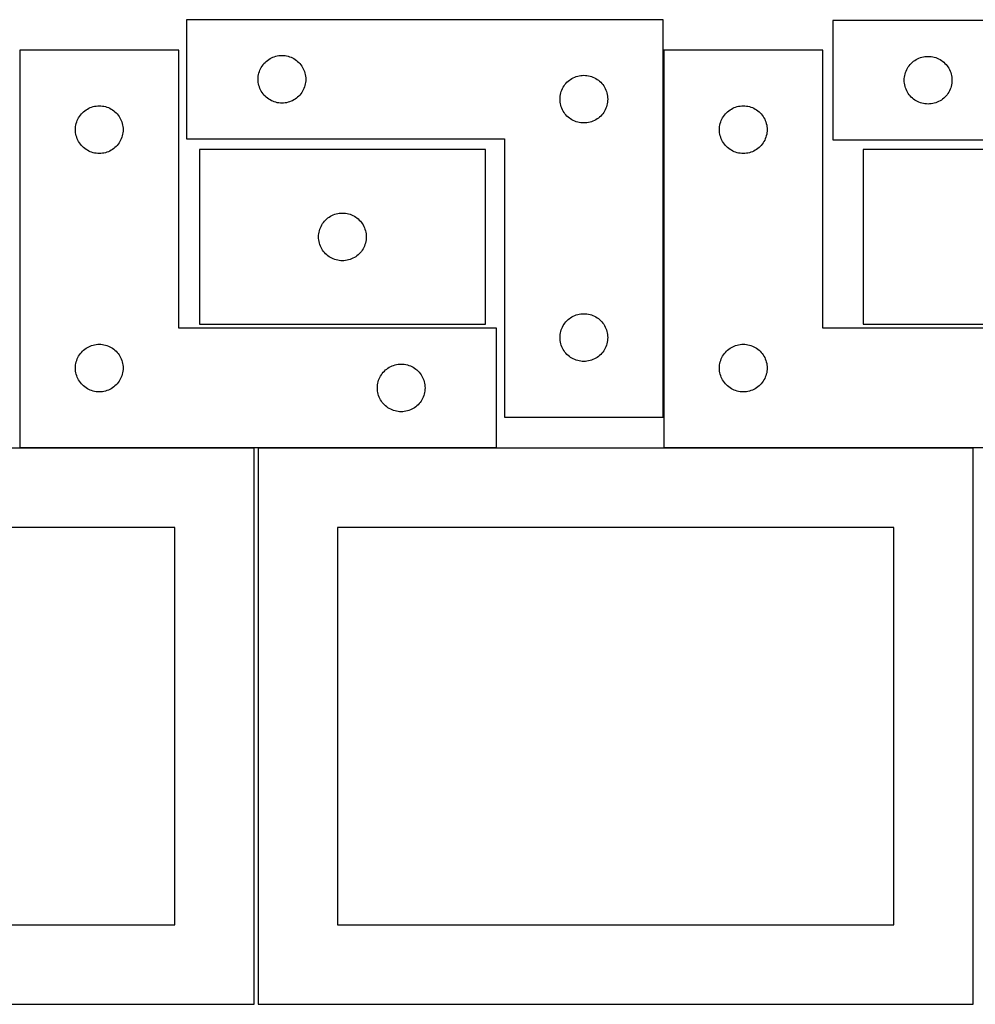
# Model space of a CAD drawing. Header units: millimetres. Extents: x 7 to 1243, y 7 to 2493.
# Tile 12 of 19: x 188 to 549, y 2122 to 2493. Entities that reach past the tile are written whole.
import ezdxf

# ---------------------------------------------------------------- set-up
doc = ezdxf.new("R2010")
doc.units = ezdxf.units.MM
doc.layers.add('COMMON', color=5, linetype='CONTINUOUS', true_color=0x0000ff)
doc.layers.add('CUT', color=7, linetype='CONTINUOUS', true_color=0x000000)

msp = doc.modelspace()

# ---------------------------------------------------------------- linework, layer by layer
at = {"layer": 'COMMON'}
for p, q in [((431.101719, 2343.445624), (431.101719, 2481.930532)), ((276.520933, 2331.830532), (188.041929, 2331.830532)), ((368.041929, 2331.830532), (278.041929, 2331.830532)), ((548.041929, 2331.830532), (431.201719, 2331.830532))]:
    msp.add_line(p, q, dxfattribs=at)
at = {"layer": 'CUT'}
for p, q in [((431.001718, 2493.445624), (251.001718, 2493.445624)), ((251.001718, 2493.445624), (251.001718, 2448.445624)), ((431.001718, 2343.445624), (431.001718, 2493.445624)), ((674.976754, 2493.103583), (494.976754, 2493.103583)), ((494.976754, 2493.103583), (494.976754, 2448.103583)), ((248.041929, 2481.930532), (188.041929, 2481.930532)), ((188.041929, 2481.930532), (188.041929, 2331.930532)), ((248.041929, 2376.930532), (248.041929, 2481.930532)), ((283.557567, 2479.260539), (284.108762, 2479.467995)), ((284.108762, 2479.467995), (284.672346, 2479.638956)), ((284.672346, 2479.638956), (285.245905, 2479.772691)), ((285.245905, 2479.772691), (285.826982, 2479.868627)), ((285.826982, 2479.868627), (286.41309, 2479.926354)), ((286.41309, 2479.926354), (287.001718, 2479.945624)), ((287.001718, 2479.945624), (287.590346, 2479.926354)), ((287.590346, 2479.926354), (288.176453, 2479.868627)), ((288.176453, 2479.868627), (288.757531, 2479.772691)), ((288.757531, 2479.772691), (289.331089, 2479.638956)), ((289.331089, 2479.638956), (289.894673, 2479.467995)), ((289.894673, 2479.467995), (290.445869, 2479.260539)), ((491.201719, 2481.930532), (431.201719, 2481.930532)), ((431.201719, 2481.930532), (431.201719, 2331.930532)), ((491.201719, 2376.930532), (491.201719, 2481.930532)), ((528.647383, 2479.296915), (529.220941, 2479.43065)), ((529.220941, 2479.43065), (529.802019, 2479.526586)), ((529.802019, 2479.526586), (530.388126, 2479.584313)), ((530.388126, 2479.584313), (530.976754, 2479.603583)), ((530.976754, 2479.603583), (531.565382, 2479.584313)), ((531.565382, 2479.584313), (532.15149, 2479.526586)), ((532.15149, 2479.526586), (532.732567, 2479.43065)), ((532.732567, 2479.43065), (533.306126, 2479.296915)), ((279.207489, 2475.445624), (279.518491, 2475.945756)), ((279.518491, 2475.945756), (279.861538, 2476.424477)), ((279.861538, 2476.424477), (280.235159, 2476.879736)), ((280.235159, 2476.879736), (280.637757, 2477.309585)), ((280.637757, 2477.309585), (281.067605, 2477.712182)), ((281.067605, 2477.712182), (281.522865, 2478.085804)), ((281.522865, 2478.085804), (282.001586, 2478.42885)), ((282.001586, 2478.42885), (282.501718, 2478.739852)), ((282.501718, 2478.739852), (283.021119, 2479.017478)), ((283.021119, 2479.017478), (283.557567, 2479.260539)), ((290.445869, 2479.260539), (290.982316, 2479.017478)), ((290.982316, 2479.017478), (291.501718, 2478.739852)), ((291.501718, 2478.739852), (292.00185, 2478.42885)), ((292.00185, 2478.42885), (292.480571, 2478.085804)), ((292.480571, 2478.085804), (292.93583, 2477.712182)), ((292.93583, 2477.712182), (293.365679, 2477.309585)), ((293.365679, 2477.309585), (293.768276, 2476.879736)), ((293.768276, 2476.879736), (294.141898, 2476.424477)), ((294.141898, 2476.424477), (294.484944, 2475.945756)), ((294.484944, 2475.945756), (294.795946, 2475.445624)), ((523.493528, 2475.603715), (523.836574, 2476.082435)), ((523.836574, 2476.082435), (524.210196, 2476.537695)), ((524.210196, 2476.537695), (524.612793, 2476.967544)), ((524.612793, 2476.967544), (525.042642, 2477.370141)), ((525.042642, 2477.370141), (525.497901, 2477.743763)), ((525.497901, 2477.743763), (525.976622, 2478.086809)), ((525.976622, 2478.086809), (526.476754, 2478.397811)), ((526.476754, 2478.397811), (526.996156, 2478.675437)), ((526.996156, 2478.675437), (527.532603, 2478.918498)), ((527.532603, 2478.918498), (528.083799, 2479.125954)), ((528.083799, 2479.125954), (528.647383, 2479.296915)), ((533.306126, 2479.296915), (533.869709, 2479.125954)), ((533.869709, 2479.125954), (534.420905, 2478.918498)), ((534.420905, 2478.918498), (534.957353, 2478.675437)), ((534.957353, 2478.675437), (535.476754, 2478.397811)), ((535.476754, 2478.397811), (535.976886, 2478.086809)), ((535.976886, 2478.086809), (536.455607, 2477.743763)), ((536.455607, 2477.743763), (536.910867, 2477.370141)), ((536.910867, 2477.370141), (537.340715, 2476.967544)), ((537.340715, 2476.967544), (537.743313, 2476.537695)), ((537.743313, 2476.537695), (538.116934, 2476.082435)), ((538.116934, 2476.082435), (538.459981, 2475.603715)), ((278.020987, 2471.534252), (278.078714, 2472.120359)), ((278.078714, 2472.120359), (278.17465, 2472.701437)), ((278.17465, 2472.701437), (278.308385, 2473.274995)), ((278.308385, 2473.274995), (278.479347, 2473.838579)), ((278.479347, 2473.838579), (278.686802, 2474.389775)), ((278.686802, 2474.389775), (278.929863, 2474.926222)), ((278.929863, 2474.926222), (279.207489, 2475.445624)), ((294.795946, 2475.445624), (295.073572, 2474.926222)), ((295.073572, 2474.926222), (295.316633, 2474.389775)), ((295.316633, 2474.389775), (295.524089, 2473.838579)), ((295.524089, 2473.838579), (295.69505, 2473.274995)), ((295.69505, 2473.274995), (295.828785, 2472.701437)), ((295.828785, 2472.701437), (295.924721, 2472.120359)), ((295.924721, 2472.120359), (295.982448, 2471.534252)), ((397.557567, 2471.760539), (398.108762, 2471.967995)), ((398.108762, 2471.967995), (398.672346, 2472.138956)), ((398.672346, 2472.138956), (399.245905, 2472.272691)), ((399.245905, 2472.272691), (399.826982, 2472.368627)), ((399.826982, 2472.368627), (400.41309, 2472.426354)), ((400.41309, 2472.426354), (401.001718, 2472.445624)), ((401.001718, 2472.445624), (401.590346, 2472.426354)), ((401.590346, 2472.426354), (402.176453, 2472.368627)), ((402.176453, 2472.368627), (402.757531, 2472.272691)), ((402.757531, 2472.272691), (403.331089, 2472.138956)), ((403.331089, 2472.138956), (403.894673, 2471.967995)), ((403.894673, 2471.967995), (404.445869, 2471.760539)), ((522.053751, 2471.778318), (522.149687, 2472.359396)), ((522.149687, 2472.359396), (522.283422, 2472.932954)), ((522.283422, 2472.932954), (522.454383, 2473.496538)), ((522.454383, 2473.496538), (522.661838, 2474.047734)), ((522.661838, 2474.047734), (522.9049, 2474.584181)), ((522.9049, 2474.584181), (523.182526, 2475.103583)), ((523.182526, 2475.103583), (523.493528, 2475.603715)), ((538.459981, 2475.603715), (538.770983, 2475.103583)), ((538.770983, 2475.103583), (539.048609, 2474.584181)), ((539.048609, 2474.584181), (539.29167, 2474.047734)), ((539.29167, 2474.047734), (539.499125, 2473.496538)), ((539.499125, 2473.496538), (539.670087, 2472.932954)), ((539.670087, 2472.932954), (539.803822, 2472.359396)), ((539.803822, 2472.359396), (539.899758, 2471.778318)), ((278.001718, 2470.945624), (278.020987, 2471.534252)), ((278.020987, 2470.356995), (278.001718, 2470.945624)), ((278.078714, 2469.770888), (278.020987, 2470.356995)), ((278.17465, 2469.189811), (278.078714, 2469.770888)), ((278.308385, 2468.616252), (278.17465, 2469.189811)), ((278.479347, 2468.052668), (278.308385, 2468.616252)), ((295.69505, 2468.616252), (295.524089, 2468.052668)), ((295.828785, 2469.189811), (295.69505, 2468.616252)), ((295.924721, 2469.770888), (295.828785, 2469.189811)), ((295.982448, 2470.356995), (295.924721, 2469.770888)), ((295.982448, 2471.534252), (296.001718, 2470.945624)), ((296.001718, 2470.945624), (295.982448, 2470.356995)), ((393.207489, 2467.945624), (393.518491, 2468.445756)), ((393.518491, 2468.445756), (393.861538, 2468.924477)), ((393.861538, 2468.924477), (394.235159, 2469.379736)), ((394.235159, 2469.379736), (394.637757, 2469.809585)), ((394.637757, 2469.809585), (395.067605, 2470.212182)), ((395.067605, 2470.212182), (395.522865, 2470.585804)), ((395.522865, 2470.585804), (396.001586, 2470.92885)), ((396.001586, 2470.92885), (396.501718, 2471.239852)), ((396.501718, 2471.239852), (397.021119, 2471.517478)), ((397.021119, 2471.517478), (397.557567, 2471.760539)), ((404.445869, 2471.760539), (404.982316, 2471.517478)), ((404.982316, 2471.517478), (405.501718, 2471.239852)), ((405.501718, 2471.239852), (406.00185, 2470.92885)), ((406.00185, 2470.92885), (406.480571, 2470.585804)), ((406.480571, 2470.585804), (406.93583, 2470.212182)), ((406.93583, 2470.212182), (407.365679, 2469.809585)), ((407.365679, 2469.809585), (407.768276, 2469.379736)), ((407.768276, 2469.379736), (408.141898, 2468.924477)), ((408.141898, 2468.924477), (408.484944, 2468.445756)), ((408.484944, 2468.445756), (408.795946, 2467.945624)), ((521.976754, 2470.603583), (521.996024, 2471.192211)), ((521.996024, 2470.014954), (521.976754, 2470.603583)), ((521.996024, 2471.192211), (522.053751, 2471.778318)), ((522.053751, 2469.428847), (521.996024, 2470.014954)), ((522.149687, 2468.84777), (522.053751, 2469.428847)), ((522.283422, 2468.274211), (522.149687, 2468.84777)), ((522.454383, 2467.710627), (522.283422, 2468.274211)), ((539.670087, 2468.274211), (539.499125, 2467.710627)), ((539.803822, 2468.84777), (539.670087, 2468.274211)), ((539.899758, 2469.428847), (539.803822, 2468.84777)), ((539.899758, 2471.778318), (539.957485, 2471.192211)), ((539.957485, 2470.014954), (539.899758, 2469.428847)), ((539.957485, 2471.192211), (539.976754, 2470.603583)), ((539.976754, 2470.603583), (539.957485, 2470.014954)), ((278.686802, 2467.501473), (278.479347, 2468.052668)), ((278.929863, 2466.965025), (278.686802, 2467.501473)), ((279.207489, 2466.445624), (278.929863, 2466.965025)), ((279.518491, 2465.945492), (279.207489, 2466.445624)), ((279.861538, 2465.466771), (279.518491, 2465.945492)), ((280.235159, 2465.011511), (279.861538, 2465.466771)), ((280.637757, 2464.581663), (280.235159, 2465.011511)), ((281.067605, 2464.179065), (280.637757, 2464.581663)), ((293.365679, 2464.581663), (292.93583, 2464.179065)), ((293.768276, 2465.011511), (293.365679, 2464.581663)), ((294.141898, 2465.466771), (293.768276, 2465.011511)), ((294.484944, 2465.945492), (294.141898, 2465.466771)), ((294.795946, 2466.445624), (294.484944, 2465.945492)), ((295.073572, 2466.965025), (294.795946, 2466.445624)), ((295.316633, 2467.501473), (295.073572, 2466.965025)), ((295.524089, 2468.052668), (295.316633, 2467.501473)), ((392.020987, 2464.034252), (392.078714, 2464.620359)), ((392.078714, 2464.620359), (392.17465, 2465.201437)), ((392.17465, 2465.201437), (392.308385, 2465.774995)), ((392.308385, 2465.774995), (392.479347, 2466.338579)), ((392.479347, 2466.338579), (392.686802, 2466.889775)), ((392.686802, 2466.889775), (392.929863, 2467.426222)), ((392.929863, 2467.426222), (393.207489, 2467.945624)), ((408.795946, 2467.945624), (409.073572, 2467.426222)), ((409.073572, 2467.426222), (409.316633, 2466.889775)), ((409.316633, 2466.889775), (409.524089, 2466.338579)), ((409.524089, 2466.338579), (409.69505, 2465.774995)), ((409.69505, 2465.774995), (409.828785, 2465.201437)), ((409.828785, 2465.201437), (409.924721, 2464.620359)), ((409.924721, 2464.620359), (409.982448, 2464.034252)), ((522.661838, 2467.159432), (522.454383, 2467.710627)), ((522.9049, 2466.622984), (522.661838, 2467.159432)), ((523.182526, 2466.103583), (522.9049, 2466.622984)), ((523.493528, 2465.603451), (523.182526, 2466.103583)), ((523.836574, 2465.12473), (523.493528, 2465.603451)), ((524.210196, 2464.66947), (523.836574, 2465.12473)), ((524.612793, 2464.239622), (524.210196, 2464.66947)), ((537.743313, 2464.66947), (537.340715, 2464.239622)), ((538.116934, 2465.12473), (537.743313, 2464.66947)), ((538.459981, 2465.603451), (538.116934, 2465.12473)), ((538.770983, 2466.103583), (538.459981, 2465.603451)), ((539.048609, 2466.622984), (538.770983, 2466.103583)), ((539.29167, 2467.159432), (539.048609, 2466.622984)), ((539.499125, 2467.710627), (539.29167, 2467.159432)), ((215.712557, 2460.623865), (216.286116, 2460.7576)), ((216.286116, 2460.7576), (216.867193, 2460.853536)), ((216.867193, 2460.853536), (217.4533, 2460.911263)), ((217.4533, 2460.911263), (218.041929, 2460.930532)), ((218.041929, 2460.930532), (218.630557, 2460.911263)), ((218.630557, 2460.911263), (219.216664, 2460.853536)), ((219.216664, 2460.853536), (219.797742, 2460.7576)), ((219.797742, 2460.7576), (220.3713, 2460.623865)), ((281.522865, 2463.805444), (281.067605, 2464.179065)), ((282.001586, 2463.462397), (281.522865, 2463.805444)), ((282.501718, 2463.151395), (282.001586, 2463.462397)), ((283.021119, 2462.873769), (282.501718, 2463.151395)), ((283.557567, 2462.630708), (283.021119, 2462.873769)), ((284.108762, 2462.423252), (283.557567, 2462.630708)), ((284.672346, 2462.252291), (284.108762, 2462.423252)), ((285.245905, 2462.118556), (284.672346, 2462.252291)), ((285.826982, 2462.02262), (285.245905, 2462.118556)), ((286.41309, 2461.964893), (285.826982, 2462.02262)), ((287.001718, 2461.945624), (286.41309, 2461.964893)), ((287.590346, 2461.964893), (287.001718, 2461.945624)), ((288.176453, 2462.02262), (287.590346, 2461.964893)), ((288.757531, 2462.118556), (288.176453, 2462.02262)), ((289.331089, 2462.252291), (288.757531, 2462.118556)), ((289.894673, 2462.423252), (289.331089, 2462.252291)), ((290.445869, 2462.630708), (289.894673, 2462.423252)), ((290.982316, 2462.873769), (290.445869, 2462.630708)), ((291.501718, 2463.151395), (290.982316, 2462.873769)), ((292.00185, 2463.462397), (291.501718, 2463.151395)), ((292.480571, 2463.805444), (292.00185, 2463.462397)), ((292.93583, 2464.179065), (292.480571, 2463.805444)), ((392.001718, 2463.445624), (392.020987, 2464.034252)), ((392.020987, 2462.856995), (392.001718, 2463.445624)), ((392.078714, 2462.270888), (392.020987, 2462.856995)), ((392.17465, 2461.689811), (392.078714, 2462.270888)), ((392.308385, 2461.116252), (392.17465, 2461.689811)), ((392.479347, 2460.552668), (392.308385, 2461.116252)), ((409.69505, 2461.116252), (409.524089, 2460.552668)), ((409.828785, 2461.689811), (409.69505, 2461.116252)), ((409.924721, 2462.270888), (409.828785, 2461.689811)), ((409.982448, 2462.856995), (409.924721, 2462.270888)), ((409.982448, 2464.034252), (410.001718, 2463.445624)), ((410.001718, 2463.445624), (409.982448, 2462.856995)), ((458.872347, 2460.623865), (459.445906, 2460.7576)), ((459.445906, 2460.7576), (460.026983, 2460.853536)), ((460.026983, 2460.853536), (460.613091, 2460.911263)), ((460.613091, 2460.911263), (461.201719, 2460.930532)), ((461.201719, 2460.930532), (461.790347, 2460.911263)), ((461.790347, 2460.911263), (462.376454, 2460.853536)), ((462.376454, 2460.853536), (462.957532, 2460.7576)), ((462.957532, 2460.7576), (463.53109, 2460.623865)), ((525.042642, 2463.837024), (524.612793, 2464.239622)), ((525.497901, 2463.463403), (525.042642, 2463.837024)), ((525.976622, 2463.120356), (525.497901, 2463.463403)), ((526.476754, 2462.809354), (525.976622, 2463.120356)), ((526.996156, 2462.531728), (526.476754, 2462.809354)), ((527.532603, 2462.288667), (526.996156, 2462.531728)), ((528.083799, 2462.081211), (527.532603, 2462.288667)), ((528.647383, 2461.91025), (528.083799, 2462.081211)), ((529.220941, 2461.776515), (528.647383, 2461.91025)), ((529.802019, 2461.680579), (529.220941, 2461.776515)), ((530.388126, 2461.622852), (529.802019, 2461.680579)), ((530.976754, 2461.603583), (530.388126, 2461.622852)), ((531.565382, 2461.622852), (530.976754, 2461.603583)), ((532.15149, 2461.680579), (531.565382, 2461.622852)), ((532.732567, 2461.776515), (532.15149, 2461.680579)), ((533.306126, 2461.91025), (532.732567, 2461.776515)), ((533.869709, 2462.081211), (533.306126, 2461.91025)), ((534.420905, 2462.288667), (533.869709, 2462.081211)), ((534.957353, 2462.531728), (534.420905, 2462.288667)), ((535.476754, 2462.809354), (534.957353, 2462.531728)), ((535.976886, 2463.120356), (535.476754, 2462.809354)), ((536.455607, 2463.463403), (535.976886, 2463.120356)), ((536.910867, 2463.837024), (536.455607, 2463.463403)), ((537.340715, 2464.239622), (536.910867, 2463.837024)), ((210.558702, 2456.930664), (210.901749, 2457.409385)), ((210.901749, 2457.409385), (211.27537, 2457.864645)), ((211.27537, 2457.864645), (211.677968, 2458.294493)), ((211.677968, 2458.294493), (212.107816, 2458.697091)), ((212.107816, 2458.697091), (212.563076, 2459.070712)), ((212.563076, 2459.070712), (213.041797, 2459.413759)), ((213.041797, 2459.413759), (213.541929, 2459.724761)), ((213.541929, 2459.724761), (214.06133, 2460.002387)), ((214.06133, 2460.002387), (214.597778, 2460.245448)), ((214.597778, 2460.245448), (215.148973, 2460.452904)), ((215.148973, 2460.452904), (215.712557, 2460.623865)), ((220.3713, 2460.623865), (220.934884, 2460.452904)), ((220.934884, 2460.452904), (221.48608, 2460.245448)), ((221.48608, 2460.245448), (222.022527, 2460.002387)), ((222.022527, 2460.002387), (222.541929, 2459.724761)), ((222.541929, 2459.724761), (223.042061, 2459.413759)), ((223.042061, 2459.413759), (223.520781, 2459.070712)), ((223.520781, 2459.070712), (223.976041, 2458.697091)), ((223.976041, 2458.697091), (224.40589, 2458.294493)), ((224.40589, 2458.294493), (224.808487, 2457.864645)), ((224.808487, 2457.864645), (225.182109, 2457.409385)), ((225.182109, 2457.409385), (225.525155, 2456.930664)), ((392.686802, 2460.001473), (392.479347, 2460.552668)), ((392.929863, 2459.465025), (392.686802, 2460.001473)), ((393.207489, 2458.945624), (392.929863, 2459.465025)), ((393.518491, 2458.445492), (393.207489, 2458.945624)), ((393.861538, 2457.966771), (393.518491, 2458.445492)), ((394.235159, 2457.511511), (393.861538, 2457.966771)), ((394.637757, 2457.081663), (394.235159, 2457.511511)), ((395.067605, 2456.679065), (394.637757, 2457.081663)), ((407.365679, 2457.081663), (406.93583, 2456.679065)), ((407.768276, 2457.511511), (407.365679, 2457.081663)), ((408.141898, 2457.966771), (407.768276, 2457.511511)), ((408.484944, 2458.445492), (408.141898, 2457.966771)), ((408.795946, 2458.945624), (408.484944, 2458.445492)), ((409.073572, 2459.465025), (408.795946, 2458.945624)), ((409.316633, 2460.001473), (409.073572, 2459.465025)), ((409.524089, 2460.552668), (409.316633, 2460.001473)), ((453.718492, 2456.930664), (454.061539, 2457.409385)), ((454.061539, 2457.409385), (454.43516, 2457.864645)), ((454.43516, 2457.864645), (454.837758, 2458.294493)), ((454.837758, 2458.294493), (455.267606, 2458.697091)), ((455.267606, 2458.697091), (455.722866, 2459.070712)), ((455.722866, 2459.070712), (456.201587, 2459.413759)), ((456.201587, 2459.413759), (456.701719, 2459.724761)), ((456.701719, 2459.724761), (457.22112, 2460.002387)), ((457.22112, 2460.002387), (457.757568, 2460.245448)), ((457.757568, 2460.245448), (458.308763, 2460.452904)), ((458.308763, 2460.452904), (458.872347, 2460.623865)), ((463.53109, 2460.623865), (464.094674, 2460.452904)), ((464.094674, 2460.452904), (464.64587, 2460.245448)), ((464.64587, 2460.245448), (465.182317, 2460.002387)), ((465.182317, 2460.002387), (465.701719, 2459.724761)), ((465.701719, 2459.724761), (466.201851, 2459.413759)), ((466.201851, 2459.413759), (466.680572, 2459.070712)), ((466.680572, 2459.070712), (467.135831, 2458.697091)), ((467.135831, 2458.697091), (467.56568, 2458.294493)), ((467.56568, 2458.294493), (467.968277, 2457.864645)), ((467.968277, 2457.864645), (468.341899, 2457.409385)), ((468.341899, 2457.409385), (468.684945, 2456.930664)), ((209.118925, 2453.105268), (209.214861, 2453.686345)), ((209.214861, 2453.686345), (209.348596, 2454.259904)), ((209.348596, 2454.259904), (209.519557, 2454.823488)), ((209.519557, 2454.823488), (209.727013, 2455.374683)), ((209.727013, 2455.374683), (209.970074, 2455.911131)), ((209.970074, 2455.911131), (210.2477, 2456.430532)), ((210.2477, 2456.430532), (210.558702, 2456.930664)), ((225.525155, 2456.930664), (225.836157, 2456.430532)), ((225.836157, 2456.430532), (226.113783, 2455.911131)), ((226.113783, 2455.911131), (226.356844, 2455.374683)), ((226.356844, 2455.374683), (226.5643, 2454.823488)), ((226.5643, 2454.823488), (226.735261, 2454.259904)), ((226.735261, 2454.259904), (226.868996, 2453.686345)), ((226.868996, 2453.686345), (226.964932, 2453.105268)), ((395.522865, 2456.305444), (395.067605, 2456.679065)), ((396.001586, 2455.962397), (395.522865, 2456.305444)), ((396.501718, 2455.651395), (396.001586, 2455.962397)), ((397.021119, 2455.373769), (396.501718, 2455.651395)), ((397.557567, 2455.130708), (397.021119, 2455.373769)), ((398.108762, 2454.923252), (397.557567, 2455.130708)), ((398.672346, 2454.752291), (398.108762, 2454.923252)), ((399.245905, 2454.618556), (398.672346, 2454.752291)), ((399.826982, 2454.52262), (399.245905, 2454.618556)), ((400.41309, 2454.464893), (399.826982, 2454.52262)), ((401.001718, 2454.445624), (400.41309, 2454.464893)), ((401.590346, 2454.464893), (401.001718, 2454.445624)), ((402.176453, 2454.52262), (401.590346, 2454.464893)), ((402.757531, 2454.618556), (402.176453, 2454.52262)), ((403.331089, 2454.752291), (402.757531, 2454.618556)), ((403.894673, 2454.923252), (403.331089, 2454.752291)), ((404.445869, 2455.130708), (403.894673, 2454.923252)), ((404.982316, 2455.373769), (404.445869, 2455.130708)), ((405.501718, 2455.651395), (404.982316, 2455.373769)), ((406.00185, 2455.962397), (405.501718, 2455.651395)), ((406.480571, 2456.305444), (406.00185, 2455.962397)), ((406.93583, 2456.679065), (406.480571, 2456.305444)), ((452.278715, 2453.105268), (452.374651, 2453.686345)), ((452.374651, 2453.686345), (452.508386, 2454.259904)), ((452.508386, 2454.259904), (452.679348, 2454.823488)), ((452.679348, 2454.823488), (452.886803, 2455.374683)), ((452.886803, 2455.374683), (453.129864, 2455.911131)), ((453.129864, 2455.911131), (453.40749, 2456.430532)), ((453.40749, 2456.430532), (453.718492, 2456.930664)), ((468.684945, 2456.930664), (468.995947, 2456.430532)), ((468.995947, 2456.430532), (469.273573, 2455.911131)), ((469.273573, 2455.911131), (469.516634, 2455.374683)), ((469.516634, 2455.374683), (469.72409, 2454.823488)), ((469.72409, 2454.823488), (469.895051, 2454.259904)), ((469.895051, 2454.259904), (470.028786, 2453.686345)), ((470.028786, 2453.686345), (470.124722, 2453.105268)), ((209.041929, 2451.930532), (209.061198, 2452.519161)), ((209.061198, 2451.341904), (209.041929, 2451.930532)), ((209.061198, 2452.519161), (209.118925, 2453.105268)), ((209.118925, 2450.755797), (209.061198, 2451.341904)), ((209.214861, 2450.174719), (209.118925, 2450.755797)), ((209.348596, 2449.601161), (209.214861, 2450.174719)), ((226.868996, 2450.174719), (226.735261, 2449.601161)), ((226.964932, 2450.755797), (226.868996, 2450.174719)), ((226.964932, 2453.105268), (227.022659, 2452.519161)), ((227.022659, 2451.341904), (226.964932, 2450.755797)), ((227.022659, 2452.519161), (227.041929, 2451.930532)), ((227.041929, 2451.930532), (227.022659, 2451.341904)), ((452.201719, 2451.930532), (452.220988, 2452.519161)), ((452.220988, 2451.341904), (452.201719, 2451.930532)), ((452.220988, 2452.519161), (452.278715, 2453.105268)), ((452.278715, 2450.755797), (452.220988, 2451.341904)), ((452.374651, 2450.174719), (452.278715, 2450.755797)), ((452.508386, 2449.601161), (452.374651, 2450.174719)), ((470.028786, 2450.174719), (469.895051, 2449.601161)), ((470.124722, 2450.755797), (470.028786, 2450.174719)), ((470.124722, 2453.105268), (470.182449, 2452.519161)), ((470.182449, 2451.341904), (470.124722, 2450.755797)), ((470.182449, 2452.519161), (470.201719, 2451.930532)), ((470.201719, 2451.930532), (470.182449, 2451.341904)), ((209.519557, 2449.037577), (209.348596, 2449.601161)), ((209.727013, 2448.486381), (209.519557, 2449.037577)), ((209.970074, 2447.949934), (209.727013, 2448.486381)), ((210.2477, 2447.430532), (209.970074, 2447.949934)), ((210.558702, 2446.9304), (210.2477, 2447.430532)), ((210.901749, 2446.451679), (210.558702, 2446.9304)), ((211.27537, 2445.99642), (210.901749, 2446.451679)), ((211.677968, 2445.566571), (211.27537, 2445.99642)), ((224.808487, 2445.99642), (224.40589, 2445.566571)), ((225.182109, 2446.451679), (224.808487, 2445.99642)), ((225.525155, 2446.9304), (225.182109, 2446.451679)), ((225.836157, 2447.430532), (225.525155, 2446.9304)), ((226.113783, 2447.949934), (225.836157, 2447.430532)), ((226.356844, 2448.486381), (226.113783, 2447.949934)), ((226.5643, 2449.037577), (226.356844, 2448.486381)), ((226.735261, 2449.601161), (226.5643, 2449.037577)), ((251.001718, 2448.445624), (371.001718, 2448.445624)), ((371.001718, 2448.445624), (371.001718, 2343.445624)), ((452.679348, 2449.037577), (452.508386, 2449.601161)), ((452.886803, 2448.486381), (452.679348, 2449.037577)), ((453.129864, 2447.949934), (452.886803, 2448.486381)), ((453.40749, 2447.430532), (453.129864, 2447.949934)), ((453.718492, 2446.9304), (453.40749, 2447.430532)), ((454.061539, 2446.451679), (453.718492, 2446.9304)), ((454.43516, 2445.99642), (454.061539, 2446.451679)), ((454.837758, 2445.566571), (454.43516, 2445.99642)), ((467.968277, 2445.99642), (467.56568, 2445.566571)), ((468.341899, 2446.451679), (467.968277, 2445.99642)), ((468.684945, 2446.9304), (468.341899, 2446.451679)), ((468.995947, 2447.430532), (468.684945, 2446.9304)), ((469.273573, 2447.949934), (468.995947, 2447.430532)), ((469.516634, 2448.486381), (469.273573, 2447.949934)), ((469.72409, 2449.037577), (469.516634, 2448.486381)), ((469.895051, 2449.601161), (469.72409, 2449.037577)), ((494.976754, 2448.103583), (614.976754, 2448.103583)), ((212.107816, 2445.163974), (211.677968, 2445.566571)), ((212.563076, 2444.790352), (212.107816, 2445.163974)), ((213.041797, 2444.447306), (212.563076, 2444.790352)), ((213.541929, 2444.136304), (213.041797, 2444.447306)), ((214.06133, 2443.858678), (213.541929, 2444.136304)), ((214.597778, 2443.615617), (214.06133, 2443.858678)), ((215.148973, 2443.408161), (214.597778, 2443.615617)), ((215.712557, 2443.2372), (215.148973, 2443.408161)), ((216.286116, 2443.103465), (215.712557, 2443.2372)), ((216.867193, 2443.007529), (216.286116, 2443.103465)), ((217.4533, 2442.949802), (216.867193, 2443.007529)), ((218.041929, 2442.930532), (217.4533, 2442.949802)), ((218.630557, 2442.949802), (218.041929, 2442.930532)), ((219.216664, 2443.007529), (218.630557, 2442.949802)), ((219.797742, 2443.103465), (219.216664, 2443.007529)), ((220.3713, 2443.2372), (219.797742, 2443.103465)), ((220.934884, 2443.408161), (220.3713, 2443.2372)), ((221.48608, 2443.615617), (220.934884, 2443.408161)), ((222.022527, 2443.858678), (221.48608, 2443.615617)), ((222.541929, 2444.136304), (222.022527, 2443.858678)), ((223.042061, 2444.447306), (222.541929, 2444.136304)), ((223.520781, 2444.790352), (223.042061, 2444.447306)), ((223.976041, 2445.163974), (223.520781, 2444.790352)), ((224.40589, 2445.566571), (223.976041, 2445.163974)), ((363.846004, 2444.451529), (255.846004, 2444.451529)), ((255.846004, 2444.451529), (255.846004, 2378.451529)), ((363.846004, 2378.451529), (363.846004, 2444.451529)), ((455.267606, 2445.163974), (454.837758, 2445.566571)), ((455.722866, 2444.790352), (455.267606, 2445.163974)), ((456.201587, 2444.447306), (455.722866, 2444.790352)), ((456.701719, 2444.136304), (456.201587, 2444.447306)), ((457.22112, 2443.858678), (456.701719, 2444.136304)), ((457.757568, 2443.615617), (457.22112, 2443.858678)), ((458.308763, 2443.408161), (457.757568, 2443.615617)), ((458.872347, 2443.2372), (458.308763, 2443.408161)), ((459.445906, 2443.103465), (458.872347, 2443.2372)), ((460.026983, 2443.007529), (459.445906, 2443.103465)), ((460.613091, 2442.949802), (460.026983, 2443.007529)), ((461.201719, 2442.930532), (460.613091, 2442.949802)), ((461.790347, 2442.949802), (461.201719, 2442.930532)), ((462.376454, 2443.007529), (461.790347, 2442.949802)), ((462.957532, 2443.103465), (462.376454, 2443.007529)), ((463.53109, 2443.2372), (462.957532, 2443.103465)), ((464.094674, 2443.408161), (463.53109, 2443.2372)), ((464.64587, 2443.615617), (464.094674, 2443.408161)), ((465.182317, 2443.858678), (464.64587, 2443.615617)), ((465.701719, 2444.136304), (465.182317, 2443.858678)), ((466.201851, 2444.447306), (465.701719, 2444.136304)), ((466.680572, 2444.790352), (466.201851, 2444.447306)), ((467.135831, 2445.163974), (466.680572, 2444.790352)), ((467.56568, 2445.566571), (467.135831, 2445.163974)), ((614.476131, 2444.467352), (506.476131, 2444.467352)), ((506.476131, 2444.467352), (506.476131, 2378.467352)), ((306.401853, 2419.766445), (306.953048, 2419.9739)), ((306.953048, 2419.9739), (307.516632, 2420.144862)), ((307.516632, 2420.144862), (308.090191, 2420.278597)), ((308.090191, 2420.278597), (308.671268, 2420.374533)), ((308.671268, 2420.374533), (309.257376, 2420.43226)), ((309.257376, 2420.43226), (309.846004, 2420.451529)), ((309.846004, 2420.451529), (310.434632, 2420.43226)), ((310.434632, 2420.43226), (311.020739, 2420.374533)), ((311.020739, 2420.374533), (311.601817, 2420.278597)), ((311.601817, 2420.278597), (312.175375, 2420.144862)), ((312.175375, 2420.144862), (312.738959, 2419.9739)), ((312.738959, 2419.9739), (313.290155, 2419.766445)), ((302.051775, 2415.951529), (302.362777, 2416.451661)), ((302.362777, 2416.451661), (302.705824, 2416.930382)), ((302.705824, 2416.930382), (303.079445, 2417.385642)), ((303.079445, 2417.385642), (303.482043, 2417.81549)), ((303.482043, 2417.81549), (303.911891, 2418.218088)), ((303.911891, 2418.218088), (304.367151, 2418.591709)), ((304.367151, 2418.591709), (304.845872, 2418.934756)), ((304.845872, 2418.934756), (305.346004, 2419.245758)), ((305.346004, 2419.245758), (305.865405, 2419.523384)), ((305.865405, 2419.523384), (306.401853, 2419.766445)), ((313.290155, 2419.766445), (313.826602, 2419.523384)), ((313.826602, 2419.523384), (314.346004, 2419.245758)), ((314.346004, 2419.245758), (314.846136, 2418.934756)), ((314.846136, 2418.934756), (315.324857, 2418.591709)), ((315.324857, 2418.591709), (315.780116, 2418.218088)), ((315.780116, 2418.218088), (316.209965, 2417.81549)), ((316.209965, 2417.81549), (316.612562, 2417.385642)), ((316.612562, 2417.385642), (316.986184, 2416.930382)), ((316.986184, 2416.930382), (317.32923, 2416.451661)), ((317.32923, 2416.451661), (317.640232, 2415.951529)), ((300.865273, 2412.040157), (300.923, 2412.626265)), ((300.923, 2412.626265), (301.018936, 2413.207342)), ((301.018936, 2413.207342), (301.152671, 2413.780901)), ((301.152671, 2413.780901), (301.323633, 2414.344484)), ((301.323633, 2414.344484), (301.531088, 2414.89568)), ((301.531088, 2414.89568), (301.774149, 2415.432128)), ((301.774149, 2415.432128), (302.051775, 2415.951529)), ((317.640232, 2415.951529), (317.917858, 2415.432128)), ((317.917858, 2415.432128), (318.160919, 2414.89568)), ((318.160919, 2414.89568), (318.368375, 2414.344484)), ((318.368375, 2414.344484), (318.539336, 2413.780901)), ((318.539336, 2413.780901), (318.673071, 2413.207342)), ((318.673071, 2413.207342), (318.769007, 2412.626265)), ((318.769007, 2412.626265), (318.826734, 2412.040157)), ((300.846004, 2411.451529), (300.865273, 2412.040157)), ((300.865273, 2410.862901), (300.846004, 2411.451529)), ((300.923, 2410.276794), (300.865273, 2410.862901)), ((301.018936, 2409.695716), (300.923, 2410.276794)), ((301.152671, 2409.122158), (301.018936, 2409.695716)), ((301.323633, 2408.558574), (301.152671, 2409.122158)), ((318.539336, 2409.122158), (318.368375, 2408.558574)), ((318.673071, 2409.695716), (318.539336, 2409.122158)), ((318.769007, 2410.276794), (318.673071, 2409.695716)), ((318.826734, 2410.862901), (318.769007, 2410.276794)), ((318.826734, 2412.040157), (318.846004, 2411.451529)), ((318.846004, 2411.451529), (318.826734, 2410.862901)), ((301.531088, 2408.007378), (301.323633, 2408.558574)), ((301.774149, 2407.470931), (301.531088, 2408.007378)), ((302.051775, 2406.951529), (301.774149, 2407.470931)), ((302.362777, 2406.451397), (302.051775, 2406.951529)), ((302.705824, 2405.972676), (302.362777, 2406.451397)), ((303.079445, 2405.517417), (302.705824, 2405.972676)), ((303.482043, 2405.087568), (303.079445, 2405.517417)), ((303.911891, 2404.684971), (303.482043, 2405.087568)), ((316.209965, 2405.087568), (315.780116, 2404.684971)), ((316.612562, 2405.517417), (316.209965, 2405.087568)), ((316.986184, 2405.972676), (316.612562, 2405.517417)), ((317.32923, 2406.451397), (316.986184, 2405.972676)), ((317.640232, 2406.951529), (317.32923, 2406.451397)), ((317.917858, 2407.470931), (317.640232, 2406.951529)), ((318.160919, 2408.007378), (317.917858, 2407.470931)), ((318.368375, 2408.558574), (318.160919, 2408.007378)), ((304.367151, 2404.311349), (303.911891, 2404.684971)), ((304.845872, 2403.968303), (304.367151, 2404.311349)), ((305.346004, 2403.657301), (304.845872, 2403.968303)), ((305.865405, 2403.379675), (305.346004, 2403.657301)), ((306.401853, 2403.136614), (305.865405, 2403.379675)), ((306.953048, 2402.929158), (306.401853, 2403.136614)), ((307.516632, 2402.758197), (306.953048, 2402.929158)), ((308.090191, 2402.624462), (307.516632, 2402.758197)), ((308.671268, 2402.528526), (308.090191, 2402.624462)), ((309.257376, 2402.470799), (308.671268, 2402.528526)), ((309.846004, 2402.451529), (309.257376, 2402.470799)), ((310.434632, 2402.470799), (309.846004, 2402.451529)), ((311.020739, 2402.528526), (310.434632, 2402.470799)), ((311.601817, 2402.624462), (311.020739, 2402.528526)), ((312.175375, 2402.758197), (311.601817, 2402.624462)), ((312.738959, 2402.929158), (312.175375, 2402.758197)), ((313.290155, 2403.136614), (312.738959, 2402.929158)), ((313.826602, 2403.379675), (313.290155, 2403.136614)), ((314.346004, 2403.657301), (313.826602, 2403.379675)), ((314.846136, 2403.968303), (314.346004, 2403.657301)), ((315.324857, 2404.311349), (314.846136, 2403.968303)), ((315.780116, 2404.684971), (315.324857, 2404.311349)), ((393.861538, 2378.924477), (394.235159, 2379.379736)), ((394.235159, 2379.379736), (394.637757, 2379.809585)), ((394.637757, 2379.809585), (395.067605, 2380.212182)), ((395.067605, 2380.212182), (395.522865, 2380.585804)), ((395.522865, 2380.585804), (396.001586, 2380.92885)), ((396.001586, 2380.92885), (396.501718, 2381.239852)), ((396.501718, 2381.239852), (397.021119, 2381.517478)), ((397.021119, 2381.517478), (397.557567, 2381.760539)), ((397.557567, 2381.760539), (398.108762, 2381.967995)), ((398.108762, 2381.967995), (398.672346, 2382.138956)), ((398.672346, 2382.138956), (399.245905, 2382.272691)), ((399.245905, 2382.272691), (399.826982, 2382.368627)), ((399.826982, 2382.368627), (400.41309, 2382.426354)), ((400.41309, 2382.426354), (401.001718, 2382.445624)), ((401.001718, 2382.445624), (401.590346, 2382.426354)), ((401.590346, 2382.426354), (402.176453, 2382.368627)), ((402.176453, 2382.368627), (402.757531, 2382.272691)), ((402.757531, 2382.272691), (403.331089, 2382.138956)), ((403.331089, 2382.138956), (403.894673, 2381.967995)), ((403.894673, 2381.967995), (404.445869, 2381.760539)), ((404.445869, 2381.760539), (404.982316, 2381.517478)), ((404.982316, 2381.517478), (405.501718, 2381.239852)), ((405.501718, 2381.239852), (406.00185, 2380.92885)), ((406.00185, 2380.92885), (406.480571, 2380.585804)), ((406.480571, 2380.585804), (406.93583, 2380.212182)), ((406.93583, 2380.212182), (407.365679, 2379.809585)), ((407.365679, 2379.809585), (407.768276, 2379.379736)), ((407.768276, 2379.379736), (408.141898, 2378.924477)), ((368.041929, 2376.930532), (248.041929, 2376.930532)), ((255.846004, 2378.451529), (363.846004, 2378.451529)), ((368.041929, 2331.930532), (368.041929, 2376.930532)), ((392.17465, 2375.201437), (392.308385, 2375.774995)), ((392.308385, 2375.774995), (392.479347, 2376.338579)), ((392.479347, 2376.338579), (392.686802, 2376.889775)), ((392.686802, 2376.889775), (392.929863, 2377.426222)), ((392.929863, 2377.426222), (393.207489, 2377.945624)), ((393.207489, 2377.945624), (393.518491, 2378.445756)), ((393.518491, 2378.445756), (393.861538, 2378.924477)), ((408.141898, 2378.924477), (408.484944, 2378.445756)), ((408.484944, 2378.445756), (408.795946, 2377.945624)), ((408.795946, 2377.945624), (409.073572, 2377.426222)), ((409.073572, 2377.426222), (409.316633, 2376.889775)), ((409.316633, 2376.889775), (409.524089, 2376.338579)), ((409.524089, 2376.338579), (409.69505, 2375.774995)), ((409.69505, 2375.774995), (409.828785, 2375.201437)), ((611.201719, 2376.930532), (491.201719, 2376.930532)), ((506.476131, 2378.467352), (614.476131, 2378.467352)), ((392.001718, 2373.445624), (392.020987, 2374.034252)), ((392.020987, 2372.856995), (392.001718, 2373.445624)), ((392.020987, 2374.034252), (392.078714, 2374.620359)), ((392.078714, 2372.270888), (392.020987, 2372.856995)), ((392.078714, 2374.620359), (392.17465, 2375.201437)), ((392.17465, 2371.689811), (392.078714, 2372.270888)), ((392.308385, 2371.116252), (392.17465, 2371.689811)), ((409.828785, 2371.689811), (409.69505, 2371.116252)), ((409.828785, 2375.201437), (409.924721, 2374.620359)), ((409.924721, 2372.270888), (409.828785, 2371.689811)), ((409.924721, 2374.620359), (409.982448, 2374.034252)), ((409.982448, 2372.856995), (409.924721, 2372.270888)), ((409.982448, 2374.034252), (410.001718, 2373.445624)), ((410.001718, 2373.445624), (409.982448, 2372.856995)), ((210.901749, 2367.409385), (211.27537, 2367.864645)), ((211.27537, 2367.864645), (211.677968, 2368.294493)), ((211.677968, 2368.294493), (212.107816, 2368.697091)), ((212.107816, 2368.697091), (212.563076, 2369.070712)), ((212.563076, 2369.070712), (213.041797, 2369.413759)), ((213.041797, 2369.413759), (213.541929, 2369.724761)), ((213.541929, 2369.724761), (214.06133, 2370.002387)), ((214.06133, 2370.002387), (214.597778, 2370.245448)), ((214.597778, 2370.245448), (215.148973, 2370.452904)), ((215.148973, 2370.452904), (215.712557, 2370.623865)), ((215.712557, 2370.623865), (216.286116, 2370.7576)), ((216.286116, 2370.7576), (216.867193, 2370.853536)), ((216.867193, 2370.853536), (217.4533, 2370.911263)), ((217.4533, 2370.911263), (218.041929, 2370.930532)), ((218.041929, 2370.930532), (218.630557, 2370.911263)), ((218.630557, 2370.911263), (219.216664, 2370.853536)), ((219.216664, 2370.853536), (219.797742, 2370.7576)), ((219.797742, 2370.7576), (220.3713, 2370.623865)), ((220.3713, 2370.623865), (220.934884, 2370.452904)), ((220.934884, 2370.452904), (221.48608, 2370.245448)), ((221.48608, 2370.245448), (222.022527, 2370.002387)), ((222.022527, 2370.002387), (222.541929, 2369.724761)), ((222.541929, 2369.724761), (223.042061, 2369.413759)), ((223.042061, 2369.413759), (223.520781, 2369.070712)), ((223.520781, 2369.070712), (223.976041, 2368.697091)), ((223.976041, 2368.697091), (224.40589, 2368.294493)), ((224.40589, 2368.294493), (224.808487, 2367.864645)), ((224.808487, 2367.864645), (225.182109, 2367.409385)), ((392.479347, 2370.552668), (392.308385, 2371.116252)), ((392.686802, 2370.001473), (392.479347, 2370.552668)), ((392.929863, 2369.465025), (392.686802, 2370.001473)), ((393.207489, 2368.945624), (392.929863, 2369.465025)), ((393.518491, 2368.445492), (393.207489, 2368.945624)), ((393.861538, 2367.966771), (393.518491, 2368.445492)), ((394.235159, 2367.511511), (393.861538, 2367.966771)), ((408.141898, 2367.966771), (407.768276, 2367.511511)), ((408.484944, 2368.445492), (408.141898, 2367.966771)), ((408.795946, 2368.945624), (408.484944, 2368.445492)), ((409.073572, 2369.465025), (408.795946, 2368.945624)), ((409.316633, 2370.001473), (409.073572, 2369.465025)), ((409.524089, 2370.552668), (409.316633, 2370.001473)), ((409.69505, 2371.116252), (409.524089, 2370.552668)), ((454.061539, 2367.409385), (454.43516, 2367.864645)), ((454.43516, 2367.864645), (454.837758, 2368.294493)), ((454.837758, 2368.294493), (455.267606, 2368.697091)), ((455.267606, 2368.697091), (455.722866, 2369.070712)), ((455.722866, 2369.070712), (456.201587, 2369.413759)), ((456.201587, 2369.413759), (456.701719, 2369.724761)), ((456.701719, 2369.724761), (457.22112, 2370.002387)), ((457.22112, 2370.002387), (457.757568, 2370.245448)), ((457.757568, 2370.245448), (458.308763, 2370.452904)), ((458.308763, 2370.452904), (458.872347, 2370.623865)), ((458.872347, 2370.623865), (459.445906, 2370.7576)), ((459.445906, 2370.7576), (460.026983, 2370.853536)), ((460.026983, 2370.853536), (460.613091, 2370.911263)), ((460.613091, 2370.911263), (461.201719, 2370.930532)), ((461.201719, 2370.930532), (461.790347, 2370.911263)), ((461.790347, 2370.911263), (462.376454, 2370.853536)), ((462.376454, 2370.853536), (462.957532, 2370.7576)), ((462.957532, 2370.7576), (463.53109, 2370.623865)), ((463.53109, 2370.623865), (464.094674, 2370.452904)), ((464.094674, 2370.452904), (464.64587, 2370.245448)), ((464.64587, 2370.245448), (465.182317, 2370.002387)), ((465.182317, 2370.002387), (465.701719, 2369.724761)), ((465.701719, 2369.724761), (466.201851, 2369.413759)), ((466.201851, 2369.413759), (466.680572, 2369.070712)), ((466.680572, 2369.070712), (467.135831, 2368.697091)), ((467.135831, 2368.697091), (467.56568, 2368.294493)), ((467.56568, 2368.294493), (467.968277, 2367.864645)), ((467.968277, 2367.864645), (468.341899, 2367.409385)), ((209.214861, 2363.686345), (209.348596, 2364.259904)), ((209.348596, 2364.259904), (209.519557, 2364.823488)), ((209.519557, 2364.823488), (209.727013, 2365.374683)), ((209.727013, 2365.374683), (209.970074, 2365.911131)), ((209.970074, 2365.911131), (210.2477, 2366.430532)), ((210.2477, 2366.430532), (210.558702, 2366.930664)), ((210.558702, 2366.930664), (210.901749, 2367.409385)), ((225.182109, 2367.409385), (225.525155, 2366.930664)), ((225.525155, 2366.930664), (225.836157, 2366.430532)), ((225.836157, 2366.430532), (226.113783, 2365.911131)), ((226.113783, 2365.911131), (226.356844, 2365.374683)), ((226.356844, 2365.374683), (226.5643, 2364.823488)), ((226.5643, 2364.823488), (226.735261, 2364.259904)), ((226.735261, 2364.259904), (226.868996, 2363.686345)), ((394.637757, 2367.081663), (394.235159, 2367.511511)), ((395.067605, 2366.679065), (394.637757, 2367.081663)), ((395.522865, 2366.305444), (395.067605, 2366.679065)), ((396.001586, 2365.962397), (395.522865, 2366.305444)), ((396.501718, 2365.651395), (396.001586, 2365.962397)), ((397.021119, 2365.373769), (396.501718, 2365.651395)), ((397.557567, 2365.130708), (397.021119, 2365.373769)), ((398.108762, 2364.923252), (397.557567, 2365.130708)), ((398.672346, 2364.752291), (398.108762, 2364.923252)), ((399.245905, 2364.618556), (398.672346, 2364.752291)), ((399.826982, 2364.52262), (399.245905, 2364.618556)), ((400.41309, 2364.464893), (399.826982, 2364.52262)), ((401.001718, 2364.445624), (400.41309, 2364.464893)), ((401.590346, 2364.464893), (401.001718, 2364.445624)), ((402.176453, 2364.52262), (401.590346, 2364.464893)), ((402.757531, 2364.618556), (402.176453, 2364.52262)), ((403.331089, 2364.752291), (402.757531, 2364.618556)), ((403.894673, 2364.923252), (403.331089, 2364.752291)), ((404.445869, 2365.130708), (403.894673, 2364.923252)), ((404.982316, 2365.373769), (404.445869, 2365.130708)), ((405.501718, 2365.651395), (404.982316, 2365.373769)), ((406.00185, 2365.962397), (405.501718, 2365.651395)), ((406.480571, 2366.305444), (406.00185, 2365.962397)), ((406.93583, 2366.679065), (406.480571, 2366.305444)), ((407.365679, 2367.081663), (406.93583, 2366.679065)), ((407.768276, 2367.511511), (407.365679, 2367.081663)), ((452.374651, 2363.686345), (452.508386, 2364.259904)), ((452.508386, 2364.259904), (452.679348, 2364.823488)), ((452.679348, 2364.823488), (452.886803, 2365.374683)), ((452.886803, 2365.374683), (453.129864, 2365.911131)), ((453.129864, 2365.911131), (453.40749, 2366.430532)), ((453.40749, 2366.430532), (453.718492, 2366.930664)), ((453.718492, 2366.930664), (454.061539, 2367.409385)), ((468.341899, 2367.409385), (468.684945, 2366.930664)), ((468.684945, 2366.930664), (468.995947, 2366.430532)), ((468.995947, 2366.430532), (469.273573, 2365.911131)), ((469.273573, 2365.911131), (469.516634, 2365.374683)), ((469.516634, 2365.374683), (469.72409, 2364.823488)), ((469.72409, 2364.823488), (469.895051, 2364.259904)), ((469.895051, 2364.259904), (470.028786, 2363.686345)), ((209.041929, 2361.930532), (209.061198, 2362.519161)), ((209.061198, 2361.341904), (209.041929, 2361.930532)), ((209.061198, 2362.519161), (209.118925, 2363.105268)), ((209.118925, 2360.755797), (209.061198, 2361.341904)), ((209.118925, 2363.105268), (209.214861, 2363.686345)), ((209.214861, 2360.174719), (209.118925, 2360.755797)), ((226.868996, 2363.686345), (226.964932, 2363.105268)), ((226.964932, 2360.755797), (226.868996, 2360.174719)), ((226.964932, 2363.105268), (227.022659, 2362.519161)), ((227.022659, 2361.341904), (226.964932, 2360.755797)), ((227.022659, 2362.519161), (227.041929, 2361.930532)), ((227.041929, 2361.930532), (227.022659, 2361.341904)), ((325.27537, 2360.364645), (325.677968, 2360.794493)), ((325.677968, 2360.794493), (326.107816, 2361.197091)), ((326.107816, 2361.197091), (326.563076, 2361.570712)), ((326.563076, 2361.570712), (327.041797, 2361.913759)), ((327.041797, 2361.913759), (327.541929, 2362.224761)), ((327.541929, 2362.224761), (328.06133, 2362.502387)), ((328.06133, 2362.502387), (328.597778, 2362.745448)), ((328.597778, 2362.745448), (329.148973, 2362.952904)), ((329.148973, 2362.952904), (329.712557, 2363.123865)), ((329.712557, 2363.123865), (330.286116, 2363.2576)), ((330.286116, 2363.2576), (330.867193, 2363.353536)), ((330.867193, 2363.353536), (331.4533, 2363.411263)), ((331.4533, 2363.411263), (332.041929, 2363.430532)), ((332.041929, 2363.430532), (332.630557, 2363.411263)), ((332.630557, 2363.411263), (333.216664, 2363.353536)), ((333.216664, 2363.353536), (333.797742, 2363.2576)), ((333.797742, 2363.2576), (334.3713, 2363.123865)), ((334.3713, 2363.123865), (334.934884, 2362.952904)), ((334.934884, 2362.952904), (335.48608, 2362.745448)), ((335.48608, 2362.745448), (336.022527, 2362.502387)), ((336.022527, 2362.502387), (336.541929, 2362.224761)), ((336.541929, 2362.224761), (337.042061, 2361.913759)), ((337.042061, 2361.913759), (337.520781, 2361.570712)), ((337.520781, 2361.570712), (337.976041, 2361.197091)), ((337.976041, 2361.197091), (338.40589, 2360.794493)), ((338.40589, 2360.794493), (338.808487, 2360.364645)), ((452.201719, 2361.930532), (452.220988, 2362.519161)), ((452.220988, 2361.341904), (452.201719, 2361.930532)), ((452.220988, 2362.519161), (452.278715, 2363.105268)), ((452.278715, 2360.755797), (452.220988, 2361.341904)), ((452.278715, 2363.105268), (452.374651, 2363.686345)), ((452.374651, 2360.174719), (452.278715, 2360.755797)), ((470.028786, 2363.686345), (470.124722, 2363.105268)), ((470.124722, 2360.755797), (470.028786, 2360.174719)), ((470.124722, 2363.105268), (470.182449, 2362.519161)), ((470.182449, 2361.341904), (470.124722, 2360.755797)), ((470.182449, 2362.519161), (470.201719, 2361.930532)), ((470.201719, 2361.930532), (470.182449, 2361.341904)), ((209.348596, 2359.601161), (209.214861, 2360.174719)), ((209.519557, 2359.037577), (209.348596, 2359.601161)), ((209.727013, 2358.486381), (209.519557, 2359.037577)), ((209.970074, 2357.949934), (209.727013, 2358.486381)), ((210.2477, 2357.430532), (209.970074, 2357.949934)), ((210.558702, 2356.9304), (210.2477, 2357.430532)), ((210.901749, 2356.451679), (210.558702, 2356.9304)), ((225.525155, 2356.9304), (225.182109, 2356.451679)), ((225.836157, 2357.430532), (225.525155, 2356.9304)), ((226.113783, 2357.949934), (225.836157, 2357.430532)), ((226.356844, 2358.486381), (226.113783, 2357.949934)), ((226.5643, 2359.037577), (226.356844, 2358.486381)), ((226.735261, 2359.601161), (226.5643, 2359.037577)), ((226.868996, 2360.174719), (226.735261, 2359.601161)), ((323.214861, 2356.186345), (323.348596, 2356.759904)), ((323.348596, 2356.759904), (323.519557, 2357.323488)), ((323.519557, 2357.323488), (323.727013, 2357.874683)), ((323.727013, 2357.874683), (323.970074, 2358.411131)), ((323.970074, 2358.411131), (324.2477, 2358.930532)), ((324.2477, 2358.930532), (324.558702, 2359.430664)), ((324.558702, 2359.430664), (324.901749, 2359.909385)), ((324.901749, 2359.909385), (325.27537, 2360.364645)), ((338.808487, 2360.364645), (339.182109, 2359.909385)), ((339.182109, 2359.909385), (339.525155, 2359.430664)), ((339.525155, 2359.430664), (339.836157, 2358.930532)), ((339.836157, 2358.930532), (340.113783, 2358.411131)), ((340.113783, 2358.411131), (340.356844, 2357.874683)), ((340.356844, 2357.874683), (340.5643, 2357.323488)), ((340.5643, 2357.323488), (340.735261, 2356.759904)), ((340.735261, 2356.759904), (340.868996, 2356.186345)), ((452.508386, 2359.601161), (452.374651, 2360.174719)), ((452.679348, 2359.037577), (452.508386, 2359.601161)), ((452.886803, 2358.486381), (452.679348, 2359.037577)), ((453.129864, 2357.949934), (452.886803, 2358.486381)), ((453.40749, 2357.430532), (453.129864, 2357.949934)), ((453.718492, 2356.9304), (453.40749, 2357.430532)), ((454.061539, 2356.451679), (453.718492, 2356.9304)), ((468.684945, 2356.9304), (468.341899, 2356.451679)), ((468.995947, 2357.430532), (468.684945, 2356.9304)), ((469.273573, 2357.949934), (468.995947, 2357.430532)), ((469.516634, 2358.486381), (469.273573, 2357.949934)), ((469.72409, 2359.037577), (469.516634, 2358.486381)), ((469.895051, 2359.601161), (469.72409, 2359.037577)), ((470.028786, 2360.174719), (469.895051, 2359.601161)), ((211.27537, 2355.99642), (210.901749, 2356.451679)), ((211.677968, 2355.566571), (211.27537, 2355.99642)), ((212.107816, 2355.163974), (211.677968, 2355.566571)), ((212.563076, 2354.790352), (212.107816, 2355.163974)), ((213.041797, 2354.447306), (212.563076, 2354.790352)), ((213.541929, 2354.136304), (213.041797, 2354.447306)), ((214.06133, 2353.858678), (213.541929, 2354.136304)), ((214.597778, 2353.615617), (214.06133, 2353.858678)), ((215.148973, 2353.408161), (214.597778, 2353.615617)), ((215.712557, 2353.2372), (215.148973, 2353.408161)), ((216.286116, 2353.103465), (215.712557, 2353.2372)), ((216.867193, 2353.007529), (216.286116, 2353.103465)), ((217.4533, 2352.949802), (216.867193, 2353.007529)), ((219.216664, 2353.007529), (218.630557, 2352.949802)), ((219.797742, 2353.103465), (219.216664, 2353.007529)), ((220.3713, 2353.2372), (219.797742, 2353.103465)), ((220.934884, 2353.408161), (220.3713, 2353.2372)), ((221.48608, 2353.615617), (220.934884, 2353.408161)), ((222.022527, 2353.858678), (221.48608, 2353.615617)), ((222.541929, 2354.136304), (222.022527, 2353.858678)), ((223.042061, 2354.447306), (222.541929, 2354.136304)), ((223.520781, 2354.790352), (223.042061, 2354.447306)), ((223.976041, 2355.163974), (223.520781, 2354.790352)), ((224.40589, 2355.566571), (223.976041, 2355.163974)), ((224.808487, 2355.99642), (224.40589, 2355.566571)), ((225.182109, 2356.451679), (224.808487, 2355.99642)), ((323.041929, 2354.430532), (323.061198, 2355.019161)), ((323.061198, 2353.841904), (323.041929, 2354.430532)), ((323.061198, 2355.019161), (323.118925, 2355.605268)), ((323.118925, 2353.255797), (323.061198, 2353.841904)), ((323.118925, 2355.605268), (323.214861, 2356.186345)), ((323.214861, 2352.674719), (323.118925, 2353.255797)), ((340.868996, 2356.186345), (340.964932, 2355.605268)), ((340.964932, 2353.255797), (340.868996, 2352.674719)), ((340.964932, 2355.605268), (341.022659, 2355.019161)), ((341.022659, 2353.841904), (340.964932, 2353.255797)), ((341.022659, 2355.019161), (341.041929, 2354.430532)), ((341.041929, 2354.430532), (341.022659, 2353.841904)), ((454.43516, 2355.99642), (454.061539, 2356.451679)), ((454.837758, 2355.566571), (454.43516, 2355.99642)), ((455.267606, 2355.163974), (454.837758, 2355.566571)), ((455.722866, 2354.790352), (455.267606, 2355.163974)), ((456.201587, 2354.447306), (455.722866, 2354.790352)), ((456.701719, 2354.136304), (456.201587, 2354.447306)), ((457.22112, 2353.858678), (456.701719, 2354.136304)), ((457.757568, 2353.615617), (457.22112, 2353.858678)), ((458.308763, 2353.408161), (457.757568, 2353.615617)), ((458.872347, 2353.2372), (458.308763, 2353.408161)), ((459.445906, 2353.103465), (458.872347, 2353.2372)), ((460.026983, 2353.007529), (459.445906, 2353.103465)), ((460.613091, 2352.949802), (460.026983, 2353.007529)), ((462.376454, 2353.007529), (461.790347, 2352.949802)), ((462.957532, 2353.103465), (462.376454, 2353.007529)), ((463.53109, 2353.2372), (462.957532, 2353.103465)), ((464.094674, 2353.408161), (463.53109, 2353.2372)), ((464.64587, 2353.615617), (464.094674, 2353.408161)), ((465.182317, 2353.858678), (464.64587, 2353.615617)), ((465.701719, 2354.136304), (465.182317, 2353.858678)), ((466.201851, 2354.447306), (465.701719, 2354.136304)), ((466.680572, 2354.790352), (466.201851, 2354.447306)), ((467.135831, 2355.163974), (466.680572, 2354.790352)), ((467.56568, 2355.566571), (467.135831, 2355.163974)), ((467.968277, 2355.99642), (467.56568, 2355.566571)), ((468.341899, 2356.451679), (467.968277, 2355.99642)), ((218.041929, 2352.930532), (217.4533, 2352.949802)), ((218.630557, 2352.949802), (218.041929, 2352.930532)), ((323.348596, 2352.101161), (323.214861, 2352.674719)), ((323.519557, 2351.537577), (323.348596, 2352.101161)), ((323.727013, 2350.986381), (323.519557, 2351.537577)), ((323.970074, 2350.449934), (323.727013, 2350.986381)), ((324.2477, 2349.930532), (323.970074, 2350.449934)), ((324.558702, 2349.4304), (324.2477, 2349.930532)), ((324.901749, 2348.951679), (324.558702, 2349.4304)), ((339.525155, 2349.4304), (339.182109, 2348.951679)), ((339.836157, 2349.930532), (339.525155, 2349.4304)), ((340.113783, 2350.449934), (339.836157, 2349.930532)), ((340.356844, 2350.986381), (340.113783, 2350.449934)), ((340.5643, 2351.537577), (340.356844, 2350.986381)), ((340.735261, 2352.101161), (340.5643, 2351.537577)), ((340.868996, 2352.674719), (340.735261, 2352.101161)), ((461.201719, 2352.930532), (460.613091, 2352.949802)), ((461.790347, 2352.949802), (461.201719, 2352.930532)), ((325.27537, 2348.49642), (324.901749, 2348.951679)), ((325.677968, 2348.066571), (325.27537, 2348.49642)), ((326.107816, 2347.663974), (325.677968, 2348.066571)), ((326.563076, 2347.290352), (326.107816, 2347.663974)), ((327.041797, 2346.947306), (326.563076, 2347.290352)), ((327.541929, 2346.636304), (327.041797, 2346.947306)), ((328.06133, 2346.358678), (327.541929, 2346.636304)), ((328.597778, 2346.115617), (328.06133, 2346.358678)), ((329.148973, 2345.908161), (328.597778, 2346.115617)), ((329.712557, 2345.7372), (329.148973, 2345.908161)), ((330.286116, 2345.603465), (329.712557, 2345.7372)), ((330.867193, 2345.507529), (330.286116, 2345.603465)), ((333.797742, 2345.603465), (333.216664, 2345.507529)), ((334.3713, 2345.7372), (333.797742, 2345.603465)), ((334.934884, 2345.908161), (334.3713, 2345.7372)), ((335.48608, 2346.115617), (334.934884, 2345.908161)), ((336.022527, 2346.358678), (335.48608, 2346.115617)), ((336.541929, 2346.636304), (336.022527, 2346.358678)), ((337.042061, 2346.947306), (336.541929, 2346.636304)), ((337.520781, 2347.290352), (337.042061, 2346.947306)), ((337.976041, 2347.663974), (337.520781, 2347.290352)), ((338.40589, 2348.066571), (337.976041, 2347.663974)), ((338.808487, 2348.49642), (338.40589, 2348.066571)), ((339.182109, 2348.951679), (338.808487, 2348.49642)), ((331.4533, 2345.449802), (330.867193, 2345.507529)), ((332.041929, 2345.430532), (331.4533, 2345.449802)), ((332.630557, 2345.449802), (332.041929, 2345.430532)), ((333.216664, 2345.507529), (332.630557, 2345.449802)), ((371.001718, 2343.445624), (431.001718, 2343.445624)), ((276.520933, 2331.730531), (6.520933, 2331.730531)), ((188.041929, 2331.930532), (368.041929, 2331.930532)), ((276.520933, 2121.730531), (276.520933, 2331.730531)), ((548.041929, 2331.730531), (278.041929, 2331.730531)), ((278.041929, 2331.730531), (278.041929, 2121.730531)), ((431.201719, 2331.930532), (611.201719, 2331.930532)), ((548.041929, 2121.730531), (548.041929, 2331.730531)), ((246.520933, 2301.730531), (36.520933, 2301.730531)), ((246.520933, 2151.730531), (246.520933, 2301.730531)), ((518.041929, 2301.730531), (308.041929, 2301.730531)), ((308.041929, 2301.730531), (308.041929, 2151.730531)), ((518.041929, 2151.730531), (518.041929, 2301.730531)), ((36.520933, 2151.730531), (246.520933, 2151.730531)), ((308.041929, 2151.730531), (518.041929, 2151.730531)), ((6.520933, 2121.730531), (276.520933, 2121.730531)), ((278.041929, 2121.730531), (548.041929, 2121.730531))]:
    msp.add_line(p, q, dxfattribs=at)

doc.saveas('drawing.dxf')
